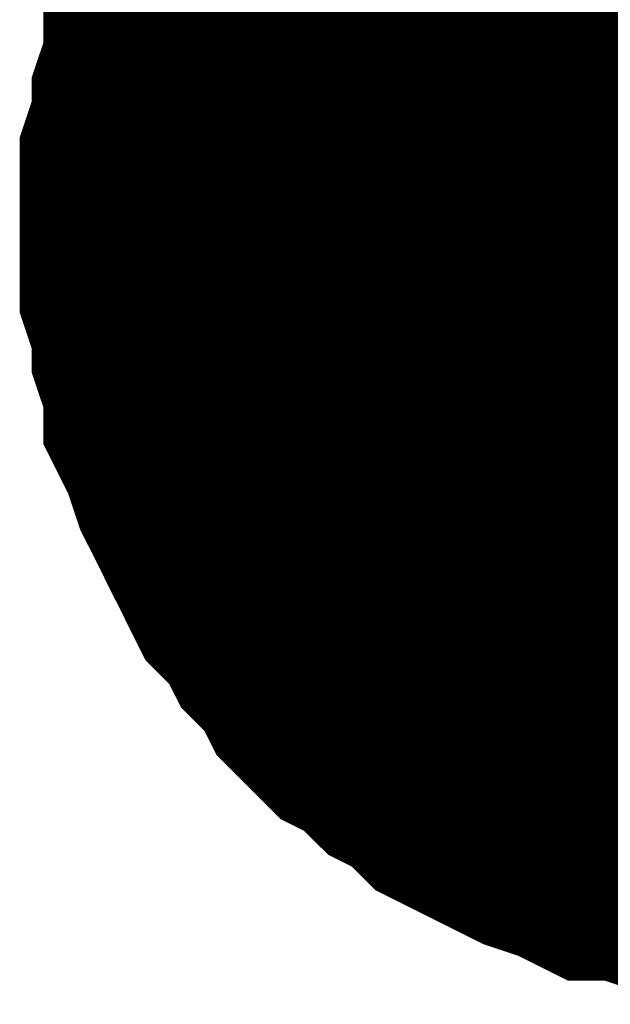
# Model space of a CAD drawing. Header units: inches. Extents: x 0 to 17, y 0 to 11.
# Tile 88 of 256: x 12.0741 to 12.0939, y 7.8738 to 7.9068. Entities that reach past the tile are written whole.
import ezdxf

# ---------------------------------------------------------------- set-up
doc = ezdxf.new("R2010")
doc.units = ezdxf.units.IN
doc.header["$MEASUREMENT"] = 0
doc.layers.add('Sheet', color=255, linetype='Continuous')

msp = doc.modelspace()

# ---------------------------------------------------------------- linework, layer by layer
at = {"layer": 'Sheet'}
msp.add_lwpolyline([(12.09, 7.9, 0.02, 0.02, 1), (12.11, 7.9, 0.02, 0.02, 1)], format="xyseb", close=True, dxfattribs=at)
for points in [[(12.079991, 7.899906, 0.0118, 0.0118, 0), (12.079991, 7.901096, 0.0118, 0.0118, 0), (12.079991, 7.901889, 0.0118, 0.0118, 0), (12.080387, 7.903078, 0.0118, 0.0118, 0), (12.080387, 7.903871, 0.0118, 0.0118, 0), (12.080784, 7.905061, 0.0118, 0.0118, 0), (12.080784, 7.905854, 0.0118, 0.0118, 0), (12.08118, 7.906646, 0.0118, 0.0118, 0), (12.081576, 7.907836, 0.0118, 0.0118, 0), (12.081973, 7.908629, 0.0118, 0.0118, 0), (12.082369, 7.909422, 0.0118, 0.0118, 0), (12.082766, 7.910215, 0.0118, 0.0118, 0), (12.083162, 7.911008, 0.0118, 0.0118, 0), (12.083955, 7.911801, 0.0118, 0.0118, 0), (12.084352, 7.912594, 0.0118, 0.0118, 0), (12.085145, 7.913387, 0.0118, 0.0118, 0)], [(12.079991, 7.899906, 0.0118, 0.0118, 0), (12.079991, 7.901096, 0.0118, 0.0118, 0), (12.079991, 7.901889, 0.0118, 0.0118, 0), (12.080387, 7.903078, 0.0118, 0.0118, 0), (12.080387, 7.903871, 0.0118, 0.0118, 0), (12.080784, 7.905061, 0.0118, 0.0118, 0), (12.080784, 7.905854, 0.0118, 0.0118, 0), (12.08118, 7.906646, 0.0118, 0.0118, 0), (12.081576, 7.907836, 0.0118, 0.0118, 0), (12.081973, 7.908629, 0.0118, 0.0118, 0), (12.082369, 7.909422, 0.0118, 0.0118, 0), (12.082766, 7.910215, 0.0118, 0.0118, 0), (12.083162, 7.911008, 0.0118, 0.0118, 0), (12.083955, 7.911801, 0.0118, 0.0118, 0), (12.084352, 7.912594, 0.0118, 0.0118, 0), (12.085145, 7.913387, 0.0118, 0.0118, 0)], [(12.079991, 7.899906, 0.0118, 0.0118, 0), (12.079991, 7.901096, 0.0118, 0.0118, 0), (12.079991, 7.901889, 0.0118, 0.0118, 0), (12.080387, 7.903078, 0.0118, 0.0118, 0), (12.080387, 7.903871, 0.0118, 0.0118, 0), (12.080784, 7.905061, 0.0118, 0.0118, 0), (12.080784, 7.905854, 0.0118, 0.0118, 0), (12.08118, 7.906646, 0.0118, 0.0118, 0), (12.081576, 7.907836, 0.0118, 0.0118, 0), (12.081973, 7.908629, 0.0118, 0.0118, 0), (12.082369, 7.909422, 0.0118, 0.0118, 0), (12.082766, 7.910215, 0.0118, 0.0118, 0), (12.083162, 7.911008, 0.0118, 0.0118, 0), (12.083955, 7.911801, 0.0118, 0.0118, 0), (12.084352, 7.912594, 0.0118, 0.0118, 0), (12.085145, 7.913387, 0.0118, 0.0118, 0)], [(12.079991, 7.899906, 0.0118, 0.0118, 0), (12.079991, 7.901096, 0.0118, 0.0118, 0), (12.079991, 7.901889, 0.0118, 0.0118, 0), (12.080387, 7.903078, 0.0118, 0.0118, 0), (12.080387, 7.903871, 0.0118, 0.0118, 0), (12.080784, 7.905061, 0.0118, 0.0118, 0), (12.080784, 7.905854, 0.0118, 0.0118, 0), (12.08118, 7.906646, 0.0118, 0.0118, 0), (12.081576, 7.907836, 0.0118, 0.0118, 0), (12.081973, 7.908629, 0.0118, 0.0118, 0), (12.082369, 7.909422, 0.0118, 0.0118, 0), (12.082766, 7.910215, 0.0118, 0.0118, 0), (12.083162, 7.911008, 0.0118, 0.0118, 0), (12.083955, 7.911801, 0.0118, 0.0118, 0), (12.084352, 7.912594, 0.0118, 0.0118, 0), (12.085145, 7.913387, 0.0118, 0.0118, 0)], [(12.079991, 7.899906, 0.0039, 0.0039, 0), (12.079991, 7.901096, 0.0039, 0.0039, 0), (12.079991, 7.901889, 0.0039, 0.0039, 0), (12.080387, 7.903078, 0.0039, 0.0039, 0), (12.080387, 7.903871, 0.0039, 0.0039, 0), (12.080784, 7.905061, 0.0039, 0.0039, 0), (12.080784, 7.905854, 0.0039, 0.0039, 0), (12.08118, 7.906646, 0.0039, 0.0039, 0), (12.081576, 7.907836, 0.0039, 0.0039, 0), (12.081973, 7.908629, 0.0039, 0.0039, 0), (12.082369, 7.909422, 0.0039, 0.0039, 0)], [(12.079991, 7.899906, 0.0039, 0.0039, 0), (12.079991, 7.901096, 0.0039, 0.0039, 0), (12.079991, 7.901889, 0.0039, 0.0039, 0), (12.080387, 7.903078, 0.0039, 0.0039, 0), (12.080387, 7.903871, 0.0039, 0.0039, 0), (12.080784, 7.905061, 0.0039, 0.0039, 0), (12.080784, 7.905854, 0.0039, 0.0039, 0), (12.08118, 7.906646, 0.0039, 0.0039, 0), (12.081576, 7.907836, 0.0039, 0.0039, 0), (12.081973, 7.908629, 0.0039, 0.0039, 0), (12.082369, 7.909422, 0.0039, 0.0039, 0)], [(12.079991, 7.899906, 0.0039, 0.0039, 0), (12.079991, 7.901096, 0.0039, 0.0039, 0), (12.079991, 7.901889, 0.0039, 0.0039, 0), (12.080387, 7.903078, 0.0039, 0.0039, 0), (12.080387, 7.903871, 0.0039, 0.0039, 0), (12.080784, 7.905061, 0.0039, 0.0039, 0), (12.080784, 7.905854, 0.0039, 0.0039, 0), (12.08118, 7.906646, 0.0039, 0.0039, 0), (12.081576, 7.907836, 0.0039, 0.0039, 0), (12.081973, 7.908629, 0.0039, 0.0039, 0), (12.082369, 7.909422, 0.0039, 0.0039, 0)], [(12.079991, 7.899906, 0.0039, 0.0039, 0), (12.079991, 7.901096, 0.0039, 0.0039, 0), (12.079991, 7.901889, 0.0039, 0.0039, 0), (12.080387, 7.903078, 0.0039, 0.0039, 0), (12.080387, 7.903871, 0.0039, 0.0039, 0), (12.080784, 7.905061, 0.0039, 0.0039, 0), (12.080784, 7.905854, 0.0039, 0.0039, 0), (12.08118, 7.906646, 0.0039, 0.0039, 0), (12.081576, 7.907836, 0.0039, 0.0039, 0), (12.081973, 7.908629, 0.0039, 0.0039, 0), (12.082369, 7.909422, 0.0039, 0.0039, 0)], [(12.099813, 7.879686, 0.0118, 0.0118, 0), (12.098624, 7.879686, 0.0118, 0.0118, 0), (12.097831, 7.879686, 0.0118, 0.0118, 0), (12.096642, 7.880082, 0.0118, 0.0118, 0), (12.095849, 7.880082, 0.0118, 0.0118, 0), (12.09466, 7.880479, 0.0118, 0.0118, 0), (12.093867, 7.880479, 0.0118, 0.0118, 0), (12.093074, 7.880875, 0.0118, 0.0118, 0), (12.091884, 7.881272, 0.0118, 0.0118, 0), (12.091091, 7.881668, 0.0118, 0.0118, 0), (12.090299, 7.882065, 0.0118, 0.0118, 0), (12.089506, 7.882461, 0.0118, 0.0118, 0), (12.088713, 7.883254, 0.0118, 0.0118, 0), (12.08792, 7.883651, 0.0118, 0.0118, 0), (12.087127, 7.884443, 0.0118, 0.0118, 0), (12.086334, 7.88484, 0.0118, 0.0118, 0), (12.085541, 7.885633, 0.0118, 0.0118, 0), (12.085145, 7.886426, 0.0118, 0.0118, 0), (12.084352, 7.887219, 0.0118, 0.0118, 0), (12.083955, 7.888012, 0.0118, 0.0118, 0), (12.083162, 7.888805, 0.0118, 0.0118, 0), (12.082766, 7.889598, 0.0118, 0.0118, 0), (12.082369, 7.890391, 0.0118, 0.0118, 0), (12.081973, 7.891184, 0.0118, 0.0118, 0), (12.081576, 7.891977, 0.0118, 0.0118, 0), (12.08118, 7.893166, 0.0118, 0.0118, 0), (12.080784, 7.893959, 0.0118, 0.0118, 0), (12.080784, 7.894752, 0.0118, 0.0118, 0), (12.080387, 7.895941, 0.0118, 0.0118, 0), (12.080387, 7.896734, 0.0118, 0.0118, 0), (12.079991, 7.897924, 0.0118, 0.0118, 0), (12.079991, 7.898717, 0.0118, 0.0118, 0), (12.079991, 7.899906, 0.0118, 0.0118, 0)], [(12.079991, 7.899906, 0.0118, 0.0118, 0), (12.079991, 7.899906, 0.0118, 0.0118, 0)], [(12.099813, 7.879686, 0.0118, 0.0118, 0), (12.098624, 7.879686, 0.0118, 0.0118, 0), (12.097831, 7.879686, 0.0118, 0.0118, 0), (12.096642, 7.880082, 0.0118, 0.0118, 0), (12.095849, 7.880082, 0.0118, 0.0118, 0), (12.09466, 7.880479, 0.0118, 0.0118, 0), (12.093867, 7.880479, 0.0118, 0.0118, 0), (12.093074, 7.880875, 0.0118, 0.0118, 0), (12.091884, 7.881272, 0.0118, 0.0118, 0), (12.091091, 7.881668, 0.0118, 0.0118, 0), (12.090299, 7.882065, 0.0118, 0.0118, 0), (12.089506, 7.882461, 0.0118, 0.0118, 0), (12.088713, 7.883254, 0.0118, 0.0118, 0), (12.08792, 7.883651, 0.0118, 0.0118, 0), (12.087127, 7.884443, 0.0118, 0.0118, 0), (12.086334, 7.88484, 0.0118, 0.0118, 0), (12.085541, 7.885633, 0.0118, 0.0118, 0), (12.085145, 7.886426, 0.0118, 0.0118, 0), (12.084352, 7.887219, 0.0118, 0.0118, 0), (12.083955, 7.888012, 0.0118, 0.0118, 0), (12.083162, 7.888805, 0.0118, 0.0118, 0), (12.082766, 7.889598, 0.0118, 0.0118, 0), (12.082369, 7.890391, 0.0118, 0.0118, 0), (12.081973, 7.891184, 0.0118, 0.0118, 0), (12.081576, 7.891977, 0.0118, 0.0118, 0), (12.08118, 7.893166, 0.0118, 0.0118, 0), (12.080784, 7.893959, 0.0118, 0.0118, 0), (12.080784, 7.894752, 0.0118, 0.0118, 0), (12.080387, 7.895941, 0.0118, 0.0118, 0), (12.080387, 7.896734, 0.0118, 0.0118, 0), (12.079991, 7.897924, 0.0118, 0.0118, 0), (12.079991, 7.898717, 0.0118, 0.0118, 0), (12.079991, 7.899906, 0.0118, 0.0118, 0)], [(12.079991, 7.899906, 0.0118, 0.0118, 0), (12.079991, 7.899906, 0.0118, 0.0118, 0)], [(12.099813, 7.879686, 0.0118, 0.0118, 0), (12.098624, 7.879686, 0.0118, 0.0118, 0), (12.097831, 7.879686, 0.0118, 0.0118, 0), (12.096642, 7.880082, 0.0118, 0.0118, 0), (12.095849, 7.880082, 0.0118, 0.0118, 0), (12.09466, 7.880479, 0.0118, 0.0118, 0), (12.093867, 7.880479, 0.0118, 0.0118, 0), (12.093074, 7.880875, 0.0118, 0.0118, 0), (12.091884, 7.881272, 0.0118, 0.0118, 0), (12.091091, 7.881668, 0.0118, 0.0118, 0), (12.090299, 7.882065, 0.0118, 0.0118, 0), (12.089506, 7.882461, 0.0118, 0.0118, 0), (12.088713, 7.883254, 0.0118, 0.0118, 0), (12.08792, 7.883651, 0.0118, 0.0118, 0), (12.087127, 7.884443, 0.0118, 0.0118, 0), (12.086334, 7.88484, 0.0118, 0.0118, 0), (12.085541, 7.885633, 0.0118, 0.0118, 0), (12.085145, 7.886426, 0.0118, 0.0118, 0), (12.084352, 7.887219, 0.0118, 0.0118, 0), (12.083955, 7.888012, 0.0118, 0.0118, 0), (12.083162, 7.888805, 0.0118, 0.0118, 0), (12.082766, 7.889598, 0.0118, 0.0118, 0), (12.082369, 7.890391, 0.0118, 0.0118, 0), (12.081973, 7.891184, 0.0118, 0.0118, 0), (12.081576, 7.891977, 0.0118, 0.0118, 0), (12.08118, 7.893166, 0.0118, 0.0118, 0), (12.080784, 7.893959, 0.0118, 0.0118, 0), (12.080784, 7.894752, 0.0118, 0.0118, 0), (12.080387, 7.895941, 0.0118, 0.0118, 0), (12.080387, 7.896734, 0.0118, 0.0118, 0), (12.079991, 7.897924, 0.0118, 0.0118, 0), (12.079991, 7.898717, 0.0118, 0.0118, 0), (12.079991, 7.899906, 0.0118, 0.0118, 0)], [(12.079991, 7.899906, 0.0118, 0.0118, 0), (12.079991, 7.899906, 0.0118, 0.0118, 0)], [(12.099813, 7.879686, 0.0118, 0.0118, 0), (12.098624, 7.879686, 0.0118, 0.0118, 0), (12.097831, 7.879686, 0.0118, 0.0118, 0), (12.096642, 7.880082, 0.0118, 0.0118, 0), (12.095849, 7.880082, 0.0118, 0.0118, 0), (12.09466, 7.880479, 0.0118, 0.0118, 0), (12.093867, 7.880479, 0.0118, 0.0118, 0), (12.093074, 7.880875, 0.0118, 0.0118, 0), (12.091884, 7.881272, 0.0118, 0.0118, 0), (12.091091, 7.881668, 0.0118, 0.0118, 0), (12.090299, 7.882065, 0.0118, 0.0118, 0), (12.089506, 7.882461, 0.0118, 0.0118, 0), (12.088713, 7.883254, 0.0118, 0.0118, 0), (12.08792, 7.883651, 0.0118, 0.0118, 0), (12.087127, 7.884443, 0.0118, 0.0118, 0), (12.086334, 7.88484, 0.0118, 0.0118, 0), (12.085541, 7.885633, 0.0118, 0.0118, 0), (12.085145, 7.886426, 0.0118, 0.0118, 0), (12.084352, 7.887219, 0.0118, 0.0118, 0), (12.083955, 7.888012, 0.0118, 0.0118, 0), (12.083162, 7.888805, 0.0118, 0.0118, 0), (12.082766, 7.889598, 0.0118, 0.0118, 0), (12.082369, 7.890391, 0.0118, 0.0118, 0), (12.081973, 7.891184, 0.0118, 0.0118, 0), (12.081576, 7.891977, 0.0118, 0.0118, 0), (12.08118, 7.893166, 0.0118, 0.0118, 0), (12.080784, 7.893959, 0.0118, 0.0118, 0), (12.080784, 7.894752, 0.0118, 0.0118, 0), (12.080387, 7.895941, 0.0118, 0.0118, 0), (12.080387, 7.896734, 0.0118, 0.0118, 0), (12.079991, 7.897924, 0.0118, 0.0118, 0), (12.079991, 7.898717, 0.0118, 0.0118, 0), (12.079991, 7.899906, 0.0118, 0.0118, 0)], [(12.079991, 7.899906, 0.0118, 0.0118, 0), (12.079991, 7.899906, 0.0118, 0.0118, 0)], [(12.095849, 7.880082, 0.0039, 0.0039, 0), (12.09466, 7.880479, 0.0039, 0.0039, 0), (12.093867, 7.880479, 0.0039, 0.0039, 0), (12.093074, 7.880875, 0.0039, 0.0039, 0), (12.091884, 7.881272, 0.0039, 0.0039, 0), (12.091091, 7.881668, 0.0039, 0.0039, 0), (12.090299, 7.882065, 0.0039, 0.0039, 0), (12.089506, 7.882461, 0.0039, 0.0039, 0), (12.088713, 7.883254, 0.0039, 0.0039, 0), (12.08792, 7.883651, 0.0039, 0.0039, 0), (12.087127, 7.884443, 0.0039, 0.0039, 0), (12.086334, 7.88484, 0.0039, 0.0039, 0), (12.085541, 7.885633, 0.0039, 0.0039, 0), (12.085145, 7.886426, 0.0039, 0.0039, 0), (12.084352, 7.887219, 0.0039, 0.0039, 0), (12.083955, 7.888012, 0.0039, 0.0039, 0), (12.083162, 7.888805, 0.0039, 0.0039, 0), (12.082766, 7.889598, 0.0039, 0.0039, 0), (12.082369, 7.890391, 0.0039, 0.0039, 0), (12.081973, 7.891184, 0.0039, 0.0039, 0), (12.081576, 7.891977, 0.0039, 0.0039, 0), (12.08118, 7.893166, 0.0039, 0.0039, 0), (12.080784, 7.893959, 0.0039, 0.0039, 0), (12.080784, 7.894752, 0.0039, 0.0039, 0), (12.080387, 7.895941, 0.0039, 0.0039, 0), (12.080387, 7.896734, 0.0039, 0.0039, 0), (12.079991, 7.897924, 0.0039, 0.0039, 0), (12.079991, 7.898717, 0.0039, 0.0039, 0), (12.079991, 7.899906, 0.0039, 0.0039, 0)], [(12.079991, 7.899906, 0.0039, 0.0039, 0), (12.079991, 7.899906, 0.0039, 0.0039, 0)], [(12.095849, 7.880082, 0.0039, 0.0039, 0), (12.09466, 7.880479, 0.0039, 0.0039, 0), (12.093867, 7.880479, 0.0039, 0.0039, 0), (12.093074, 7.880875, 0.0039, 0.0039, 0), (12.091884, 7.881272, 0.0039, 0.0039, 0), (12.091091, 7.881668, 0.0039, 0.0039, 0), (12.090299, 7.882065, 0.0039, 0.0039, 0), (12.089506, 7.882461, 0.0039, 0.0039, 0), (12.088713, 7.883254, 0.0039, 0.0039, 0), (12.08792, 7.883651, 0.0039, 0.0039, 0), (12.087127, 7.884443, 0.0039, 0.0039, 0), (12.086334, 7.88484, 0.0039, 0.0039, 0), (12.085541, 7.885633, 0.0039, 0.0039, 0), (12.085145, 7.886426, 0.0039, 0.0039, 0), (12.084352, 7.887219, 0.0039, 0.0039, 0), (12.083955, 7.888012, 0.0039, 0.0039, 0), (12.083162, 7.888805, 0.0039, 0.0039, 0), (12.082766, 7.889598, 0.0039, 0.0039, 0), (12.082369, 7.890391, 0.0039, 0.0039, 0), (12.081973, 7.891184, 0.0039, 0.0039, 0), (12.081576, 7.891977, 0.0039, 0.0039, 0), (12.08118, 7.893166, 0.0039, 0.0039, 0), (12.080784, 7.893959, 0.0039, 0.0039, 0), (12.080784, 7.894752, 0.0039, 0.0039, 0), (12.080387, 7.895941, 0.0039, 0.0039, 0), (12.080387, 7.896734, 0.0039, 0.0039, 0), (12.079991, 7.897924, 0.0039, 0.0039, 0), (12.079991, 7.898717, 0.0039, 0.0039, 0), (12.079991, 7.899906, 0.0039, 0.0039, 0)], [(12.079991, 7.899906, 0.0039, 0.0039, 0), (12.079991, 7.899906, 0.0039, 0.0039, 0)], [(12.095849, 7.880082, 0.0039, 0.0039, 0), (12.09466, 7.880479, 0.0039, 0.0039, 0), (12.093867, 7.880479, 0.0039, 0.0039, 0), (12.093074, 7.880875, 0.0039, 0.0039, 0), (12.091884, 7.881272, 0.0039, 0.0039, 0), (12.091091, 7.881668, 0.0039, 0.0039, 0), (12.090299, 7.882065, 0.0039, 0.0039, 0), (12.089506, 7.882461, 0.0039, 0.0039, 0), (12.088713, 7.883254, 0.0039, 0.0039, 0), (12.08792, 7.883651, 0.0039, 0.0039, 0), (12.087127, 7.884443, 0.0039, 0.0039, 0), (12.086334, 7.88484, 0.0039, 0.0039, 0), (12.085541, 7.885633, 0.0039, 0.0039, 0), (12.085145, 7.886426, 0.0039, 0.0039, 0), (12.084352, 7.887219, 0.0039, 0.0039, 0), (12.083955, 7.888012, 0.0039, 0.0039, 0), (12.083162, 7.888805, 0.0039, 0.0039, 0), (12.082766, 7.889598, 0.0039, 0.0039, 0), (12.082369, 7.890391, 0.0039, 0.0039, 0), (12.081973, 7.891184, 0.0039, 0.0039, 0), (12.081576, 7.891977, 0.0039, 0.0039, 0), (12.08118, 7.893166, 0.0039, 0.0039, 0), (12.080784, 7.893959, 0.0039, 0.0039, 0), (12.080784, 7.894752, 0.0039, 0.0039, 0), (12.080387, 7.895941, 0.0039, 0.0039, 0), (12.080387, 7.896734, 0.0039, 0.0039, 0), (12.079991, 7.897924, 0.0039, 0.0039, 0), (12.079991, 7.898717, 0.0039, 0.0039, 0), (12.079991, 7.899906, 0.0039, 0.0039, 0)], [(12.079991, 7.899906, 0.0039, 0.0039, 0), (12.079991, 7.899906, 0.0039, 0.0039, 0)], [(12.095849, 7.880082, 0.0039, 0.0039, 0), (12.09466, 7.880479, 0.0039, 0.0039, 0), (12.093867, 7.880479, 0.0039, 0.0039, 0), (12.093074, 7.880875, 0.0039, 0.0039, 0), (12.091884, 7.881272, 0.0039, 0.0039, 0), (12.091091, 7.881668, 0.0039, 0.0039, 0), (12.090299, 7.882065, 0.0039, 0.0039, 0), (12.089506, 7.882461, 0.0039, 0.0039, 0), (12.088713, 7.883254, 0.0039, 0.0039, 0), (12.08792, 7.883651, 0.0039, 0.0039, 0), (12.087127, 7.884443, 0.0039, 0.0039, 0), (12.086334, 7.88484, 0.0039, 0.0039, 0), (12.085541, 7.885633, 0.0039, 0.0039, 0), (12.085145, 7.886426, 0.0039, 0.0039, 0), (12.084352, 7.887219, 0.0039, 0.0039, 0), (12.083955, 7.888012, 0.0039, 0.0039, 0), (12.083162, 7.888805, 0.0039, 0.0039, 0), (12.082766, 7.889598, 0.0039, 0.0039, 0), (12.082369, 7.890391, 0.0039, 0.0039, 0), (12.081973, 7.891184, 0.0039, 0.0039, 0), (12.081576, 7.891977, 0.0039, 0.0039, 0), (12.08118, 7.893166, 0.0039, 0.0039, 0), (12.080784, 7.893959, 0.0039, 0.0039, 0), (12.080784, 7.894752, 0.0039, 0.0039, 0), (12.080387, 7.895941, 0.0039, 0.0039, 0), (12.080387, 7.896734, 0.0039, 0.0039, 0), (12.079991, 7.897924, 0.0039, 0.0039, 0), (12.079991, 7.898717, 0.0039, 0.0039, 0), (12.079991, 7.899906, 0.0039, 0.0039, 0)], [(12.079991, 7.899906, 0.0039, 0.0039, 0), (12.079991, 7.899906, 0.0039, 0.0039, 0)]]:
    msp.add_lwpolyline(points, format="xyseb", dxfattribs=at)

doc.saveas('drawing.dxf')
